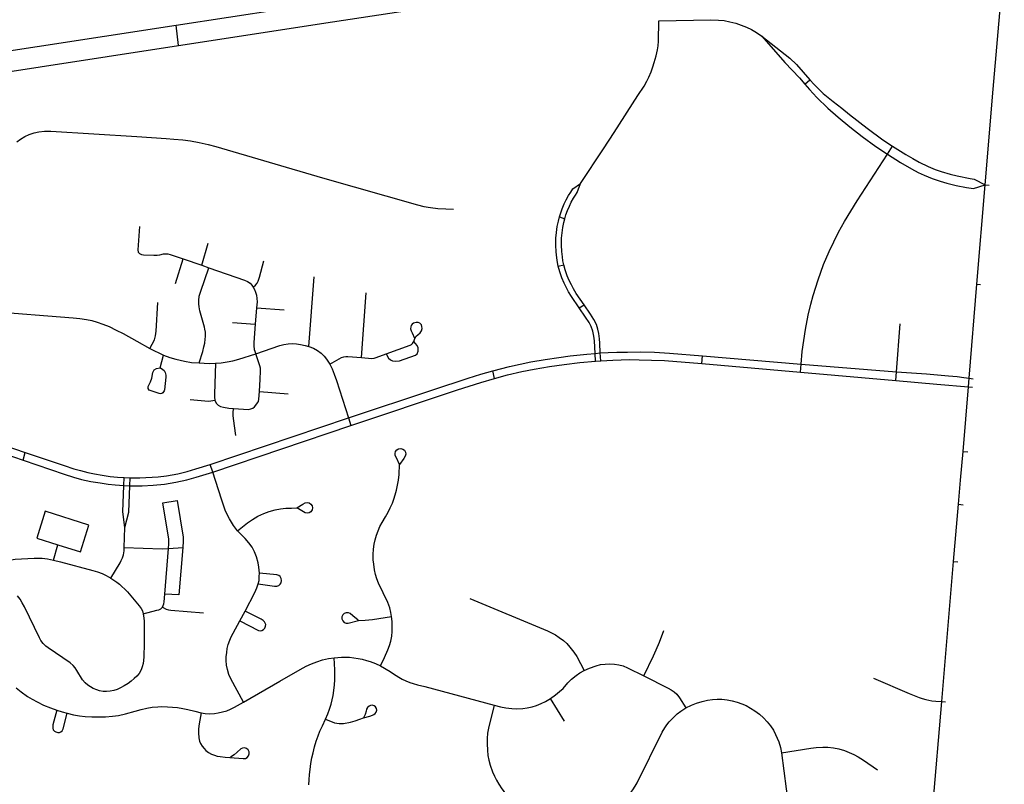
# Model space of a CAD drawing. Extents: x 1410746 to 1533160, y 578873 to 704954.
# Tile 81 of 227: x 1510702 to 1515289, y 603142 to 606702. Entities that reach past the tile are written whole.
import ezdxf

# ---------------------------------------------------------------- set-up
doc = ezdxf.new("R2010")
doc.units = 0
doc.header["$MEASUREMENT"] = 0
doc.layers.add('MC_STREETS', color=254, linetype='CONTINUOUS')

msp = doc.modelspace()

# ---------------------------------------------------------------- linework, layer by layer
at = {"layer": 'MC_STREETS'}
for p, q in [((1515237.3357, 606379.082975), (1515288.56665, 606974.785275)), ((1512159.945425, 606691.712525), (1513264.919975, 606860.9137)), ((1511431.344425, 606676.209675), (1512162.822025, 606787.898925)), ((1511441.259425, 606581.662475), (1511431.344425, 606676.209675)), ((1511441.259425, 606581.662475), (1512159.945425, 606691.712525)), ((1514359.1758, 606402.31995), (1514382.967825, 606422.386525)), ((1515198.94295, 605933.017875), (1515237.3357, 606379.082975)), ((1514744.1627, 606076.0372), (1514768.2541, 606113.485875)), ((1515160.708675, 605471.182975), (1515198.94295, 605933.017875)), ((1515198.94295, 605933.017875), (1515218.3086, 605931.589225)), ((1513216.657075, 605783.769875), (1513241.1831, 605774.30465)), ((1511550.469075, 605558.905075), (1511579.4933, 605661.51825)), ((1511427.7516, 605473.46965), (1511464.194525, 605588.32805)), ((1511464.194525, 605588.32805), (1511550.469075, 605558.905075)), ((1511550.469075, 605558.905075), (1511583.6261, 605547.597225)), ((1513210.7963, 605554.270475), (1513236.548025, 605560.498025)), ((1512049.6899, 605180.7033), (1512073.98945, 605504.795925)), ((1515124.445525, 605033.058275), (1515160.708675, 605471.182975)), ((1515160.708675, 605471.182975), (1515178.188175, 605469.7323)), ((1512293.7513, 605129.11015), (1512315.876825, 605429.902275)), ((1511805.607, 605361.35225), (1511799.250775, 605284.08065)), ((1511805.607, 605361.35225), (1511934.553825, 605351.728675)), ((1513308.3101, 605360.9343), (1513330.94885, 605375.0882)), ((1511693.322225, 605292.36055), (1511799.250775, 605284.08065)), ((1514786.553075, 605061.91015), (1514803.3776, 605286.380675)), ((1512538.5757, 605203.918175), (1512542.186725, 605217.3305)), ((1511309.205625, 605171.8032), (1511372.453825, 605139.752975)), ((1511357.298675, 605081.1198), (1511372.453825, 605139.752975)), ((1513382.0375, 605148.65405), (1513406.504925, 605150.55035)), ((1513383.837475, 605112.09225), (1513382.0375, 605148.65405)), ((1513383.837475, 605112.09225), (1513408.498575, 605114.235825)), ((1513408.498575, 605114.235825), (1513406.504925, 605150.55035)), ((1513879.7712, 605101.03125), (1513882.0927, 605137.639275)), ((1513882.0927, 605137.639275), (1514342.52215, 605097.8904)), ((1513879.7712, 605101.03125), (1514339.92775, 605061.2569)), ((1514339.92775, 605061.2569), (1514342.52215, 605097.8904)), ((1514342.52215, 605097.8904), (1514786.553075, 605061.91015)), ((1512914.6045, 605031.538375), (1512905.486175, 605067.4291)), ((1514339.92775, 605061.2569), (1514783.036025, 605022.6284)), ((1514783.036025, 605022.6284), (1514786.553075, 605061.91015)), ((1515121.2192, 604992.96885), (1515124.445525, 605033.058275)), ((1515124.445525, 605033.058275), (1515143.048075, 605030.138525)), ((1515096.2885, 604691.999775), (1515121.2192, 604992.96885)), ((1515121.2192, 604992.96885), (1515140.46355, 604991.543075)), ((1511818.605175, 604970.4315), (1511952.052775, 604960.3311)), ((1511590.084375, 604631.447875), (1512234.35085, 604847.84135)), ((1512234.35085, 604847.84135), (1512244.703175, 604812.6823)), ((1511601.432825, 604595.613625), (1512244.703175, 604812.6823)), ((1510718.11645, 604651.4511), (1510727.94265, 604687.303725)), ((1515096.2885, 604691.999775), (1515118.085025, 604690.2448)), ((1511601.432825, 604595.613625), (1511590.084375, 604631.447875)), ((1511187.4912, 604532.96595), (1511188.8981, 604570.4108)), ((1511188.8981, 604570.4108), (1511216.23665, 604569.323325)), ((1511214.91765, 604532.1746), (1511216.23665, 604569.323325)), ((1511187.4912, 604532.96595), (1511214.91765, 604532.1746)), ((1515074.844875, 604445.744375), (1515096.282425, 604443.878125)), ((1511189.601075, 604244.99105), (1511192.726075, 604337.699375)), ((1510860.24095, 604186.12355), (1510880.1713, 604257.525425)), ((1511395.887125, 604240.726425), (1511461.77385, 604244.988)), ((1511378.547125, 604028.15295), (1511395.887125, 604240.726425)), ((1514997.15215, 603527.439525), (1515052.28675, 604180.26465)), ((1515052.28675, 604180.26465), (1515072.55505, 604178.174975)), ((1511728.202575, 603903.184775), (1511752.38165, 603947.92385)), ((1513240.52075, 603436.819425), (1513174.4394, 603542.12715)), ((1514942.271375, 602887.080425), (1514997.15215, 603527.439525)), ((1514997.15215, 603527.439525), (1515015.284025, 603526.366025)), ((1514250.750725, 603288.966175), (1514308.9868, 602845.406425))]:
    msp.add_line(p, q, dxfattribs=at)
for points in [[(1505223.21855, 605054.104175), (1508496.4741, 606087.73615), (1508618.6958, 606125.223475), (1508742.346, 606161.412225), (1508860.560525, 606194.298925), (1508968.262275, 606223.58685), (1509089.356025, 606255.7049), (1509233.887275, 606292.597275), (1509352.796075, 606320.366725), (1509474.433175, 606347.821375), (1509604.742275, 606375.91095), (1509717.1631, 606399.17965), (1509858.482525, 606427.264975), (1510032.985925, 606459.146), (1510198.83285, 606486.791275), (1510305.109075, 606503.462075), (1510344.746025, 606509.679625), (1510448.8433, 606526.0086), (1511431.344425, 606676.209675)], [(1513314.012125, 605940.0457), (1513420.9413, 606101.41685), (1513470.9231, 606177.389425), (1513582.0342, 606348.9172), (1513610.437825, 606392.30225), (1513623.024625, 606415.305725), (1513633.4413, 606435.271), (1513643.857975, 606459.57655), (1513652.1045, 606482.580025), (1513658.180875, 606503.413375), (1513666.4274, 606534.663375), (1513672.5038, 606562.44115), (1513675.542, 606581.10435), (1513677.43225, 606601.92805), (1513678.9809, 606696.49275), (1513922.0879, 606700.941175), (1513958.0254, 606700.159925), (1513983.81695, 606697.710875), (1514010.781775, 606692.854825), (1514037.668675, 606685.652975), (1514062.635075, 606677.490875), (1514088.0816, 606667.4083), (1514111.161975, 606656.3224), (1514134.244525, 606642.537), (1514158.93005, 606625.86625)], [(1505247.883675, 604960.905225), (1508523.3637, 605995.355325), (1508700.649125, 606048.500625), (1508818.956725, 606083.395875), (1508958.713675, 606122.458375), (1509097.416175, 606159.364325), (1509226.508825, 606191.4688), (1509360.757175, 606223.8245), (1509510.797, 606257.87505), (1509652.290075, 606288.691025), (1509780.32825, 606314.732675), (1509923.557425, 606342.076425), (1510089.896025, 606371.423825), (1510241.699775, 606396.3299), (1510297.064225, 606405.09665), (1510336.553575, 606411.34965), (1510464.128375, 606431.550675), (1511441.259425, 606581.662475)], [(1514158.93005, 606625.86625), (1514289.00205, 606523.507425), (1514319.8667, 606493.4622), (1514382.967825, 606422.386525)], [(1514158.93005, 606625.86625), (1514266.74075, 606502.527725), (1514335.255075, 606431.588125), (1514359.1758, 606402.31995)], [(1514359.1758, 606402.31995), (1514380.71615, 606376.447775), (1514415.072725, 606340.572875), (1514466.808825, 606290.572875), (1514515.38345, 606248.528375), (1514568.892175, 606203.072875), (1514626.824125, 606158.188375), (1514690.767175, 606112.447875), (1514744.1627, 606076.0372)], [(1514382.967825, 606422.386525), (1514402.572725, 606400.2951), (1514445.28105, 606358.628425), (1514490.907475, 606320.79105), (1514531.739375, 606289.878425), (1514568.197725, 606261.406225), (1514650.142175, 606196.47565), (1514723.40605, 606143.35065), (1514768.2541, 606113.485875)], [(1510689.29075, 606133.57005), (1510706.019075, 606145.6111), (1510726.079075, 606157.821525), (1510746.4298, 606167.41545), (1510769.978475, 606175.84645), (1510792.07355, 606180.788775), (1510818.23875, 606183.4053), (1510847.020475, 606183.696025), (1511248.39765, 606157.878425), (1511385.007075, 606149.091375), (1511420.914925, 606146.319525), (1511461.655825, 606143.163775), (1511498.24345, 606138.052275), (1511538.0727, 606131.074875), (1511579.646325, 606121.7717), (1511616.568325, 606111.88705), (1512113.221625, 605966.469325)], [(1514768.2541, 606113.485875), (1514830.26585, 606074.671225), (1514862.056675, 606055.93375), (1514891.7705, 606039.268525), (1514933.473675, 606018.566975), (1514966.17615, 606005.365975), (1514994.978325, 605994.865175), (1515036.681475, 605982.264225), (1515069.647975, 605974.73), (1515129.08845, 605963.3628), (1515147.8406, 605959.999225), (1515198.94295, 605933.017875)], [(1514342.52215, 605097.8904), (1514347.723075, 605157.13115), (1514362.371025, 605260.20255), (1514374.807125, 605326.135625), (1514386.7241, 605377.5953), (1514397.557725, 605418.76305), (1514421.588275, 605491.11375), (1514446.309, 605561.76685), (1514472.851375, 605622.9768), (1514515.644175, 605712.35415), (1514544.35325, 605763.272175), (1514603.938175, 605858.066325), (1514744.1627, 606076.0372)], [(1514744.1627, 606076.0372), (1514805.70775, 606037.756675), (1514856.60355, 606008.067475), (1514887.706525, 605991.506125), (1514915.578025, 605978.176275), (1514952.13415, 605963.028725), (1514990.306, 605949.698875), (1515020.197175, 605940.8123), (1515064.0241, 605929.906075), (1515112.900225, 605921.221475), (1515145.01305, 605916.98015), (1515198.94295, 605933.017875)], [(1512113.221625, 605966.469325), (1512554.96125, 605840.421725), (1512585.126175, 605832.82625), (1512616.376175, 605827.1839), (1512649.5793, 605823.49465), (1512686.688675, 605820.890475), (1512722.34955, 605820.393825)], [(1513216.657075, 605783.769875), (1513223.843875, 605806.933625), (1513228.937875, 605821.85495), (1513238.660075, 605844.4244), (1513248.024625, 605863.656425), (1513259.04895, 605884.31615), (1513268.77115, 605899.593925), (1513279.53505, 605915.218925), (1513314.012125, 605940.0457)], [(1513241.1831, 605774.30465), (1513246.935325, 605793.798225), (1513253.5622, 605813.188), (1513262.647425, 605834.278725), (1513271.537075, 605852.535475), (1513281.865925, 605871.891875), (1513290.7988, 605885.92925), (1513298.7351, 605897.449675), (1513314.012125, 605940.0457)], [(1513210.7963, 605554.270475), (1513207.25765, 605571.050975), (1513203.8406, 605593.69115), (1513200.889225, 605620.687675), (1513199.84755, 605651.937675), (1513200.368375, 605684.663375), (1513202.1045, 605712.093925), (1513205.92395, 605739.17725), (1513211.401925, 605764.329425), (1513216.657075, 605783.769875)], [(1513236.548025, 605560.498025), (1513232.733525, 605578.9763), (1513229.981375, 605597.69095), (1513227.189275, 605623.23065), (1513226.201675, 605652.8585), (1513226.702525, 605684.329225), (1513228.35615, 605710.456375), (1513231.9656, 605735.3578), (1513236.7885, 605757.6686), (1513241.1831, 605774.30465)], [(1511260.445875, 605739.3457), (1511252.065025, 605630.0177), (1511254.207525, 605619.9173), (1511260.63505, 605613.1837), (1511269.51115, 605608.28655), (1511278.693325, 605607.06225), (1511327.35885, 605605.225825), (1511342.340825, 605605.7091), (1511355.21145, 605607.06225), (1511372.04545, 605611.65335), (1511382.145825, 605612.57155), (1511391.94015, 605611.9594), (1511403.876975, 605608.898675), (1511464.194525, 605588.32805)], [(1511790.22735, 605456.865), (1511801.099125, 605465.9837), (1511807.7931, 605475.4962), (1511812.3732, 605485.361), (1511818.52975, 605503.988175), (1511839.1491, 605579.7813)], [(1511537.720675, 605104.0728), (1511554.73015, 605157.319725), (1511560.746875, 605178.705525), (1511564.707825, 605195.392175), (1511566.45585, 605214.304525), (1511567.2416, 605226.676875), (1511567.326575, 605247.07645), (1511565.34265, 605262.048525), (1511562.684525, 605270.839525), (1511541.2492, 605347.3643), (1511538.7548, 605365.259925), (1511537.320725, 605379.4935), (1511536.75775, 605395.168675), (1511537.969025, 605415.5479), (1511546.200675, 605438.416325), (1511583.6261, 605547.597225)], [(1511583.6261, 605547.597225), (1511749.60025, 605489.44085), (1511763.818225, 605483.1029), (1511775.75505, 605474.83895), (1511783.894925, 605466.361475), (1511790.22735, 605456.865)], [(1513308.3101, 605360.9343), (1513272.68785, 605413.1744), (1513259.1462, 605435.396625), (1513249.07675, 605454.49385), (1513237.96565, 605475.6744), (1513227.451725, 605499.94115), (1513217.7295, 605527.718925), (1513210.7963, 605554.270475)], [(1513330.94885, 605375.0882), (1513294.8912, 605427.966825), (1513282.115825, 605448.93155), (1513272.435525, 605467.290775), (1513261.785875, 605487.591675), (1513252.029175, 605510.1107), (1513242.7046, 605537.221925), (1513236.548025, 605560.498025)], [(1511790.22735, 605456.865), (1511796.2585, 605446.030275), (1511801.203925, 605433.94145), (1511804.831925, 605420.35805), (1511806.66835, 605404.442275), (1511807.89265, 605389.13865), (1511805.607, 605361.35225)], [(1510557.125625, 605345.152575), (1510951.040175, 605314.462325), (1510982.40495, 605311.427025), (1511012.75795, 605306.70545), (1511038.052125, 605301.30935), (1511063.009025, 605294.226975), (1511090.071475, 605285.023275), (1511118.6562, 605273.31715), (1511151.84285, 605257.057325), (1511184.0838, 605240.60335), (1511247.8251, 605205.866025), (1511309.205625, 605171.8032)], [(1511309.205625, 605171.8032), (1511329.870375, 605212.3275), (1511334.4998, 605230.485675), (1511337.5351, 605252.070025), (1511346.303725, 605385.286)], [(1513382.0375, 605148.65405), (1513379.187825, 605206.538375), (1513376.757275, 605229.455025), (1513372.243375, 605251.67725), (1513364.257275, 605273.55225), (1513354.882275, 605292.30225), (1513338.402975, 605316.803025), (1513308.3101, 605360.9343)], [(1513406.504925, 605150.55035), (1513403.88085, 605196.798725), (1513402.5644, 605216.152775), (1513399.669375, 605241.0991), (1513395.40415, 605260.8742), (1513388.5024, 605282.3914), (1513376.257175, 605306.8819), (1513360.477975, 605331.783675), (1513330.94885, 605375.0882)], [(1511799.250775, 605284.08065), (1511792.28295, 605199.3737), (1511792.589025, 605184.37615), (1511794.731525, 605167.2361), (1511801.7712, 605146.423175)], [(1512557.931575, 605292.140325), (1512549.541375, 605292.6647), (1512542.549575, 605291.44115), (1512537.257875, 605289.50195), (1512530.68505, 605284.155525), (1512526.2936, 605278.506275), (1512523.671675, 605271.689275), (1512522.986575, 605263.16375), (1512525.244825, 605253.16095), (1512529.8595, 605243.873), (1512541.094525, 605219.68215)], [(1512542.186725, 605217.3305), (1512549.262275, 605227.988225), (1512556.1836, 605234.80745), (1512567.020925, 605243.722), (1512573.48835, 605253.68535), (1512576.634675, 605263.998275), (1512576.110275, 605274.1364), (1512573.31355, 605282.176975), (1512566.32175, 605288.8192), (1512557.931575, 605292.140325)], [(1511801.7712, 605146.423175), (1511913.793725, 605184.682225), (1511932.770225, 605189.885475), (1511952.664925, 605193.25225), (1511972.253575, 605194.47655), (1511990.924, 605193.558325), (1512010.1714, 605190.65005), (1512032.243775, 605185.60045), (1512049.6899, 605180.7033)], [(1512049.6899, 605180.7033), (1512071.42105, 605172.13325), (1512090.091475, 605161.7268), (1512106.313325, 605149.789975), (1512120.39265, 605135.404575), (1512131.105175, 605121.937375), (1512146.714875, 605097.75765)], [(1512409.612575, 605147.047325), (1512420.810825, 605126.06435), (1512429.32135, 605118.86315), (1512439.4685, 605114.607875), (1512454.198225, 605111.661925), (1512471.219275, 605113.298575), (1512545.84995, 605140.139425), (1512553.7058, 605147.0133), (1512557.96105, 605158.7971), (1512558.288375, 605174.181475), (1512554.033125, 605185.63795), (1512538.5757, 605203.918175)], [(1512409.612575, 605147.047325), (1512521.036475, 605187.41065), (1512527.3434, 605190.586575), (1512532.643325, 605194.890625), (1512538.5757, 605203.918175)], [(1511372.453825, 605139.752975), (1511401.309075, 605130.07815), (1511430.280375, 605121.552125), (1511469.402025, 605112.446225), (1511502.790325, 605106.712875), (1511537.720675, 605104.0728)], [(1511614.7592, 605102.32855), (1511641.065125, 605104.352075), (1511669.3946, 605108.7364), (1511695.363275, 605114.1325), (1511723.3555, 605121.552125), (1511801.7712, 605146.423175)], [(1511818.605175, 604970.4315), (1511823.15905, 605028.024475), (1511824.726625, 605066.232175), (1511823.196275, 605080.00545), (1511821.053775, 605091.330125), (1511801.7712, 605146.423175)], [(1512146.714875, 605097.75765), (1512200.58365, 605128.97705), (1512212.2144, 605132.6499), (1512221.70265, 605133.568125), (1512231.190875, 605133.568125), (1512293.7513, 605129.11015)], [(1512293.7513, 605129.11015), (1512342.9661, 605125.312575), (1512353.38215, 605127.0551), (1512362.218775, 605129.878925), (1512409.612575, 605147.047325)], [(1512905.486175, 605067.4291), (1512984.39615, 605087.788375), (1513083.701725, 605108.968925), (1513149.174225, 605120.7146), (1513212.868375, 605130.149475), (1513266.052175, 605137.91), (1513343.635025, 605145.62815), (1513382.0375, 605148.65405)], [(1513406.504925, 605150.55035), (1513443.10645, 605152.6802), (1513483.3545, 605154.455025), (1513533.33085, 605154.983125), (1513592.752325, 605155.01265), (1513659.4743, 605153.81875), (1513729.52895, 605150.015275), (1513882.0927, 605137.639275)], [(1513408.498575, 605114.235825), (1513465.066875, 605117.224675), (1513542.55195, 605119.480575), (1513588.16605, 605119.0288), (1513644.7463, 605117.651825), (1513705.529975, 605115.107225), (1513879.7712, 605101.03125)], [(1511368.292725, 604964.480475), (1511363.9471, 604962.2132), (1511358.656775, 604960.985075), (1511352.23265, 604961.362575), (1511305.1638, 604977.62795), (1511301.455575, 604984.768225), (1511301.29535, 604993.982125), (1511311.72575, 605015.4948), (1511317.628525, 605033.8976), (1511322.76735, 605060.020025), (1511328.687425, 605072.29915), (1511339.164425, 605078.306725), (1511357.298675, 605081.1198)], [(1511357.773875, 605080.8196), (1511369.277825, 605073.82815), (1511375.007, 605068.6198), (1511379.434075, 605059.2448), (1511382.9063, 605047.092025), (1511383.107, 605038.044625), (1511377.375775, 604979.4239), (1511375.56695, 604973.9275), (1511372.5439, 604969.109525), (1511368.292725, 604964.480475)], [(1511537.720675, 605104.0728), (1511561.13555, 605102.6658), (1511588.116, 605101.9913), (1511614.7592, 605102.32855)], [(1511614.7592, 605102.32855), (1511609.022575, 604957.956975), (1511609.280875, 604944.225275), (1511610.78935, 604930.6596)], [(1512146.714875, 605097.75765), (1512157.7335, 605076.0265), (1512167.2657, 605052.0377), (1512178.1164, 605022.5238), (1512234.35085, 604847.84135)], [(1512914.6045, 605031.538375), (1512975.15405, 605048.40775), (1513041.68025, 605063.603725), (1513099.294225, 605075.446425), (1513169.812825, 605087.093925), (1513239.0108, 605097.16555), (1513310.9289, 605105.4231), (1513383.837475, 605112.09225)], [(1512234.35085, 604847.84135), (1512627.3215, 604979.59075), (1512790.500325, 605033.4965), (1512849.863725, 605051.754625), (1512905.486175, 605067.4291)], [(1512244.703175, 604812.6823), (1512740.993375, 604978.413375), (1512795.507275, 604996.1217), (1512849.67395, 605013.1356), (1512914.6045, 605031.538375)], [(1514783.036025, 605022.6284), (1514973.6257, 605005.472025), (1515121.2192, 604992.96885)], [(1514786.553075, 605061.91015), (1514925.68615, 605052.85695), (1515028.3593, 605044.600025), (1515068.394475, 605040.877775), (1515099.935675, 605036.9071), (1515124.445525, 605033.058275)], [(1511495.893375, 604934.141275), (1511582.2976, 604926.7878), (1511591.9773, 604927.20855), (1511610.78935, 604930.6596)], [(1511610.78935, 604930.6596), (1511617.119975, 604916.16345), (1511626.9004, 604906.7203), (1511638.029825, 604901.661475), (1511651.1828, 604898.2889), (1511675.9754, 604893.6073), (1511697.49585, 604891.512325)], [(1511697.49585, 604891.512325), (1511767.298625, 604887.922625), (1511778.599125, 604889.90525), (1511788.2497, 604894.103725), (1511796.243775, 604900.15325), (1511802.843175, 604906.9564), (1511810.077725, 604917.755575), (1511814.4145, 604924.9321), (1511816.4386, 604935.7664), (1511818.605175, 604970.4315)], [(1511708.4191, 604765.975075), (1511697.712025, 604844.663625), (1511696.440225, 604859.1609), (1511696.37505, 604872.320225), (1511697.49585, 604891.512325)], [(1510203.336075, 604793.03925), (1510378.89425, 604777.748325), (1510421.326575, 604772.612175), (1510454.266, 604767.498375), (1510487.599325, 604760.98795), (1510522.755575, 604753.17545), (1510552.9639, 604745.36295), (1510584.73475, 604735.727525), (1510628.5253, 604721.51975), (1510727.94265, 604687.303725)], [(1510199.82765, 604754.88755), (1510355.30765, 604742.498375), (1510386.55765, 604739.11295), (1510417.54725, 604735.2067), (1510453.224325, 604729.477525), (1510484.2139, 604723.48795), (1510519.630575, 604715.415025), (1510556.0889, 604705.5192), (1510590.2035, 604694.5817), (1510627.9639, 604682.342125), (1510718.11645, 604651.4511)], [(1512472.164275, 604630.90695), (1512457.278725, 604661.706025), (1512451.82395, 604672.890425), (1512450.5637, 604682.5632), (1512453.100975, 604691.981925), (1512459.049525, 604699.71275), (1512467.5037, 604704.578675), (1512477.176475, 604705.838925)], [(1512477.176475, 604705.838925), (1512486.5952, 604703.30165), (1512494.326025, 604697.3531), (1512499.19195, 604688.898925), (1512500.4522, 604679.22615), (1512497.9149, 604669.807425), (1512491.8183, 604659.78715), (1512472.164275, 604630.90695)], [(1510727.94265, 604687.303725), (1510908.693075, 604625.8317), (1510954.005575, 604610.98795), (1510985.516, 604602.654625), (1511019.37015, 604593.80045), (1511051.141, 604587.290025), (1511085.81445, 604581.3922), (1511123.253, 604576.00035), (1511157.878725, 604572.148675), (1511188.8981, 604570.4108)], [(1515074.844875, 604445.744375), (1515084.708325, 604558.10375), (1515096.2885, 604691.999775)], [(1510718.11645, 604651.4511), (1510908.693075, 604586.7692), (1510952.600375, 604572.55535), (1510990.724325, 604562.029625), (1511034.117675, 604552.467275), (1511076.792775, 604545.141825), (1511114.714625, 604539.723525), (1511147.0387, 604536.2278), (1511187.4912, 604532.96595)], [(1511216.23665, 604569.323325), (1511236.425175, 604568.924), (1511262.533225, 604569.1234), (1511347.098025, 604573.43115), (1511386.6173, 604578.549575), (1511439.1723, 604588.1693), (1511481.880225, 604598.3307), (1511522.868625, 604610.286175), (1511590.084375, 604631.447875)], [(1512434.252325, 603923.902125), (1512431.28615, 603941.9288), (1512426.0473, 603963.88085), (1512417.30235, 603988.50395), (1512374.127875, 604078.370825), (1512365.492975, 604098.838725), (1512359.41655, 604118.667), (1512354.6194, 604140.41415), (1512351.101475, 604166.63865), (1512349.502425, 604187.42635), (1512348.8628, 604212.691425), (1512350.46185, 604237.636675), (1512353.659975, 604260.34325), (1512358.137325, 604281.130975), (1512364.533525, 604302.2385), (1512371.8892, 604322.7064), (1512380.204275, 604342.8545), (1512390.118425, 604361.72335), (1512405.46935, 604388.26765), (1512418.261775, 604410.0148), (1512428.175925, 604429.20345), (1512438.09005, 604450.9506), (1512445.1259, 604469.499625), (1512451.522125, 604489.647725), (1512457.91835, 604512.3543), (1512462.7155, 604534.42125), (1512465.98915, 604557.70675), (1512469.111725, 604585.2712), (1512472.164275, 604630.90695)], [(1511214.91765, 604532.1746), (1511272.504025, 604531.63225), (1511324.19465, 604534.7283), (1511377.182125, 604540.113475), (1511429.73105, 604548.63), (1511481.467825, 604559.72185), (1511525.0596, 604572.0532), (1511601.432825, 604595.613625)], [(1511717.55595, 604322.7064), (1511698.6871, 604347.65165), (1511679.49845, 604377.713875), (1511661.589025, 604414.172325), (1511651.355075, 604441.356275), (1511641.76075, 604470.459075), (1511601.432825, 604595.613625)], [(1511192.726075, 604337.699375), (1511182.92385, 604411.40415), (1511187.4912, 604532.96595)], [(1511192.726075, 604337.699375), (1511210.4503, 604409.065825), (1511214.91765, 604532.1746)], [(1511395.887125, 604240.726425), (1511397.638975, 604262.20265), (1511397.413575, 604273.8973), (1511396.3719, 604283.793125), (1511369.288575, 604453.06395), (1511435.4344, 604464.00145), (1511463.038125, 604293.21015), (1511464.34065, 604282.75145), (1511464.11845, 604273.65505), (1511461.77385, 604244.988)], [(1511717.55595, 604322.7064), (1511763.288925, 604359.48465), (1511786.3153, 604375.4752), (1511811.580375, 604389.8667), (1511838.7643, 604402.65915), (1511864.669, 604412.253475), (1511891.852925, 604419.928925), (1511916.478375, 604424.7261), (1511942.38305, 604427.6044), (1511967.648125, 604428.563825), (1511992.597075, 604428.6723)], [(1511992.597075, 604428.6723), (1512021.696175, 604446.47325), (1512031.537225, 604451.938825), (1512041.09595, 604453.883425), (1512050.671225, 604452.022025), (1512058.8053, 604446.638025), (1512064.259825, 604438.551075), (1512066.204425, 604428.99235)], [(1512066.204425, 604428.99235), (1512064.343025, 604419.417075), (1512058.959025, 604411.283), (1512050.872075, 604405.828475), (1512041.31335, 604403.883875), (1512031.738075, 604405.745275), (1512023.61505, 604410.3346), (1511992.597075, 604428.6723)], [(1515052.28675, 604180.26465), (1515065.694575, 604339.127475), (1515074.844875, 604445.744375)], [(1510820.6899, 604414.122475), (1510782.51285, 604288.0225), (1510879.288475, 604257.801125)], [(1510880.1713, 604257.525425), (1510985.950125, 604224.492475), (1511024.6174, 604348.53355), (1510820.6899, 604414.122475)], [(1511818.616225, 604125.063225), (1511816.897275, 604152.960525), (1511813.309025, 604172.69735), (1511805.823775, 604200.858425), (1511796.54925, 604223.8848), (1511784.39645, 604245.951775), (1511769.685125, 604266.739475), (1511752.73515, 604286.24795), (1511717.55595, 604322.7064)], [(1511127.109625, 604101.607925), (1511170.069825, 604172.855625), (1511175.538575, 604183.5327), (1511181.007325, 604197.3348), (1511185.1803, 604210.5868), (1511188.855475, 604229.643425), (1511189.601075, 604244.99105)], [(1511189.601075, 604244.99105), (1511366.184275, 604238.8118), (1511395.887125, 604240.726425)], [(1511461.77385, 604244.988), (1511443.758775, 604024.721875), (1511378.547125, 604028.15295)], [(1510576.238675, 604148.319125), (1510587.9391, 604156.851925), (1510599.0503, 604163.937875), (1510612.70185, 604171.342375), (1510627.42845, 604178.31105), (1510642.011775, 604183.258975), (1510662.063875, 604187.946475), (1510680.55345, 604190.290225), (1510769.095125, 604194.4569), (1510787.5847, 604194.7173), (1510807.376375, 604194.4569), (1510831.074275, 604191.852725), (1510860.24095, 604186.12355)], [(1510860.24095, 604186.12355), (1510892.5903, 604178.0717), (1511043.05345, 604137.946475), (1511064.92845, 604131.17565), (1511086.282625, 604123.36315), (1511105.3659, 604114.0213), (1511127.109625, 604101.607925)], [(1511813.81905, 604075.1727), (1511817.01715, 604090.523625), (1511818.2964, 604109.072675), (1511818.616225, 604125.063225)], [(1511920.3161, 604101.0774), (1511915.199125, 604109.392475), (1511909.122725, 604114.829275), (1511900.487825, 604118.027375), (1511818.616225, 604125.063225)], [(1511127.109625, 604101.607925), (1511154.6673, 604083.625675), (1511167.011775, 604073.62355), (1511178.730525, 604063.4673), (1511191.751375, 604050.9673), (1511203.730525, 604037.68605), (1511258.292425, 603973.1994), (1511267.793025, 603961.383975), (1511273.782625, 603949.92565), (1511277.949275, 603935.602725)], [(1511752.38165, 603947.92385), (1511798.1483, 604035.51615), (1511807.103025, 604056.303875), (1511813.81905, 604075.1727)], [(1511813.81905, 604075.1727), (1511889.61425, 604064.93875), (1511900.168, 604064.61895), (1511909.122725, 604067.49725), (1511916.15855, 604073.893475), (1511919.9963, 604080.9293), (1511921.59535, 604090.523625), (1511920.3161, 604101.0774)], [(1511277.949275, 603935.602725), (1511281.074275, 603916.071475), (1511281.855525, 603901.48815), (1511281.318625, 603797.1909), (1511280.293025, 603735.86315), (1511279.251375, 603718.93605), (1511277.690675, 603705.0874), (1511272.74095, 603688.727725), (1511267.793025, 603674.92565), (1511258.418025, 603658.7798), (1511247.74095, 603645.49855), (1511235.761775, 603634.30065), (1511221.699275, 603622.06105), (1511207.753575, 603612.2418), (1511188.36595, 603599.92565), (1511172.2811, 603591.1352), (1511156.855525, 603583.5194), (1511140.188875, 603578.571475), (1511123.001375, 603575.446475), (1511106.3347, 603574.1444), (1511091.751375, 603574.665225), (1511074.563875, 603577.5298), (1511061.282625, 603581.696475), (1511044.876375, 603588.4673), (1511031.855525, 603595.758975), (1511019.355525, 603604.0923), (1511006.855525, 603615.290225), (1510995.3972, 603628.31105), (1510968.27685, 603672.29865), (1510960.24095, 603685.0819), (1510951.386775, 603696.0194), (1510938.105525, 603707.2173), (1510835.24095, 603777.2694), (1510824.0223, 603785.747025), (1510811.0222, 603797.5819), (1510800.345125, 603811.383975), (1510793.8347, 603823.62355), (1510724.30345, 603968.93605), (1510714.407625, 603987.42565), (1510704.251375, 604003.8319), (1510691.920525, 604019.458175)], [(1511366.8965, 603966.19505), (1511371.1163, 603974.4891), (1511373.830125, 603982.566075), (1511375.563525, 603992.003475), (1511378.547125, 604028.15295)], [(1512799.37495, 604007.714), (1513161.1628, 603856.5416), (1513179.569, 603847.7911), (1513197.6735, 603837.833625), (1513215.777975, 603826.065725), (1513234.787675, 603811.2804), (1513250.176475, 603797.09855), (1513265.5653, 603780.20105), (1513283.9715, 603757.57045), (1513297.248125, 603737.052025), (1513331.948375, 603671.574175)], [(1511277.949275, 603935.602725), (1511340.35415, 603952.207775), (1511350.061275, 603955.15515), (1511359.3851, 603959.26145), (1511366.8965, 603966.19505)], [(1511366.8965, 603966.19505), (1511384.615725, 603958.29845), (1511394.82355, 603955.21685), (1511406.196075, 603953.58995), (1511558.565125, 603940.519925)], [(1511847.7266, 603878.0864), (1511848.145575, 603885.7291), (1511846.305675, 603893.048325), (1511842.4753, 603899.3101), (1511836.65445, 603904.51515), (1511826.3487, 603910.893425), (1511752.38165, 603947.92385)], [(1512203.53805, 603921.8259), (1512203.3778, 603912.0727), (1512206.962125, 603903.0006), (1512213.745375, 603895.990725), (1512222.694825, 603892.110275), (1512232.448025, 603891.950025), (1512280.42325, 603905.033275)], [(1512278.85045, 603906.286975), (1512254.33205, 603925.8312), (1512242.203125, 603937.102225), (1512233.253675, 603940.982675), (1512223.500475, 603941.142925), (1512214.428375, 603937.5586), (1512207.4185, 603930.775375), (1512203.53805, 603921.8259)], [(1512280.42325, 603905.033275), (1512311.6987, 603906.247625), (1512345.6647, 603910.15025), (1512434.252325, 603923.902125)], [(1512382.608425, 603693.254425), (1512401.915475, 603733.34555), (1512417.22135, 603768.18975), (1512424.9778, 603787.98245), (1512431.054225, 603808.13055), (1512435.067475, 603831.13745), (1512437.45045, 603852.904075), (1512437.77025, 603874.331425), (1512436.810825, 603899.5965), (1512434.252325, 603923.902125)], [(1511744.739875, 603525.09785), (1511685.89465, 603632.87415), (1511676.300325, 603653.34205), (1511670.223925, 603676.368425), (1511666.066375, 603697.47595), (1511664.78715, 603717.94385), (1511664.78715, 603736.173075), (1511666.3862, 603756.001375), (1511669.2645, 603774.5504), (1511674.06165, 603792.779625), (1511680.777675, 603812.927725), (1511687.493725, 603828.918275), (1511696.448425, 603845.228625), (1511728.202575, 603903.184775)], [(1511728.202575, 603903.184775), (1511814.138425, 603858.288875), (1511822.00225, 603857.054625), (1511830.762725, 603858.71865), (1511837.87295, 603862.59825), (1511843.881275, 603869.21445), (1511847.7266, 603878.0864)], [(1513609.5504, 603646.529625), (1513654.8116, 603740.06945), (1513667.183, 603767.82965), (1513682.582275, 603804.526475), (1513703.118625, 603858.06555)], [(1511744.739875, 603525.09785), (1511913.540125, 603622.256525), (1512007.9443, 603677.00805), (1512036.087675, 603692.358975), (1512061.032925, 603703.23255), (1512085.658375, 603712.826875), (1512112.5225, 603721.141975), (1512140.975375, 603727.3963), (1512166.925125, 603731.0172)], [(1512127.095275, 603444.966425), (1512137.656225, 603469.709225), (1512145.790975, 603491.30895), (1512153.045025, 603514.668675), (1512158.476375, 603535.790575), (1512162.70075, 603556.00725), (1512166.0199, 603578.939575), (1512169.037325, 603605.191075), (1512170.244275, 603627.821675), (1512170.546025, 603649.2453), (1512169.94255, 603674.893325), (1512166.925125, 603731.0172)], [(1512166.925125, 603731.0172), (1512200.72015, 603733.732875), (1512219.72985, 603734.034625), (1512238.73955, 603733.43115), (1512258.956225, 603731.31895), (1512278.184575, 603728.497625), (1512298.01285, 603724.6599), (1512317.201525, 603719.2231), (1512335.43075, 603713.4665), (1512359.2052, 603704.345), (1512382.608425, 603693.254425)], [(1512382.608425, 603693.254425), (1512427.3279, 603667.04805), (1512443.92365, 603656.18535), (1512468.062975, 603641.400025), (1512484.05525, 603632.3478), (1512500.952775, 603624.200775), (1512519.660725, 603616.3555), (1512535.351275, 603610.92415), (1512555.2662, 603605.79455), (1512589.362975, 603597.04405), (1512912.7573, 603511.06875)], [(1513331.948375, 603671.574175), (1513356.9929, 603683.342075), (1513387.16705, 603694.204775), (1513407.9872, 603699.6361), (1513428.80735, 603702.05005), (1513449.6275, 603703.257), (1513473.163325, 603702.05005), (1513493.38, 603698.730875), (1513512.691425, 603692.9978), (1513533.511575, 603683.94555), (1513609.5504, 603646.529625)], [(1513174.4394, 603542.12715), (1513197.975225, 603558.119425), (1513217.286675, 603573.508225), (1513233.5807, 603588.29355), (1513255.14145, 603614.3794), (1513272.807075, 603631.7443), (1513294.230725, 603648.03835), (1513312.03345, 603660.711475), (1513331.948375, 603671.574175)], [(1513609.5504, 603646.529625), (1513722.099925, 603590.40575), (1513737.3914, 603581.36835), (1513750.76535, 603572.301275), (1513763.438475, 603561.438575), (1513775.740475, 603545.528), (1513805.078775, 603498.37465)], [(1514679.10165, 603635.5995), (1514846.09625, 603564.78165), (1514868.30725, 603555.364175), (1514891.4067, 603546.479775), (1514906.687875, 603541.5045), (1514923.212875, 603536.884625), (1514937.427925, 603533.686225), (1514951.465275, 603531.553975), (1514969.411775, 603529.421725), (1514997.15215, 603527.439525)], [(1510686.454, 603590.771675), (1510709.212475, 603572.146725), (1510739.258675, 603551.569), (1510760.25795, 603539.261275), (1510784.3399, 603525.46675), (1510813.565575, 603511.204625), (1510846.53215, 603497.643925), (1510875.7578, 603487.122675)], [(1511547.023475, 603475.105575), (1511566.059975, 603472.2144), (1511587.934975, 603470.8255), (1511609.462775, 603471.867175), (1511627.518325, 603474.992175), (1511647.197525, 603479.045075), (1511666.3862, 603484.80165), (1511684.615425, 603492.477125), (1511702.6849, 603501.8168), (1511744.739875, 603525.09785)], [(1512362.7551, 603478.450825), (1512365.076125, 603486.715075), (1512364.05785, 603495.238425), (1512359.85535, 603502.723325), (1512353.1084, 603508.03025), (1512344.84415, 603510.35125), (1512336.3208, 603509.332975), (1512329.646825, 603506.4681), (1512322.615575, 603499.9577), (1512318.4489, 603492.666025), (1512315.671125, 603483.1174), (1512311.9385, 603467.1452), (1512304.2258, 603451.677975)], [(1512912.7573, 603511.06875), (1512886.042775, 603403.349825), (1512882.052075, 603380.997275), (1512879.638125, 603354.745775), (1512879.3364, 603330.002975), (1512880.5359, 603300.350675), (1512883.560775, 603276.896525), (1512887.78515, 603254.56765), (1512893.2165, 603231.93705), (1512904.380925, 603200.8577), (1512913.433175, 603180.03755), (1512923.390625, 603161.329575), (1512933.3481, 603143.2251), (1512947.529925, 603121.801475), (1512958.738825, 603106.59745), (1512976.79885, 603086.196), (1512992.791125, 603070.50545), (1513013.913025, 603052.7027), (1513035.6384, 603035.50345), (1513058.872475, 603020.416375)], [(1512912.7573, 603511.06875), (1512942.19555, 603503.619625), (1512966.6483, 603498.60255), (1512993.9981, 603495.0555), (1513018.43915, 603494.150275), (1513045.8976, 603495.658975), (1513065.812525, 603497.771175), (1513089.34835, 603502.900775), (1513109.565025, 603509.539075), (1513130.686925, 603517.987825), (1513152.11055, 603528.247025), (1513174.4394, 603542.12715)], [(1513805.078775, 603498.37465), (1513831.632025, 603511.047775), (1513854.8661, 603519.798275), (1513881.1176, 603528.247025), (1513906.463875, 603533.37665), (1513929.69795, 603536.6958), (1513951.423325, 603538.50625), (1513973.45045, 603537.90275), (1513996.98625, 603535.488825), (1514020.823825, 603530.660975), (1514043.756175, 603524.62615), (1514066.085025, 603517.38435), (1514086.905175, 603508.3321), (1514106.8201, 603496.86595), (1514126.735025, 603484.49455), (1514147.856925, 603468.804), (1514166.564875, 603451.60475), (1514183.4624, 603433.802), (1514199.756425, 603414.188825), (1514212.7313, 603394.2739), (1514222.990525, 603374.6607), (1514230.59225, 603357.066775), (1514237.600125, 603339.454925), (1514245.39565, 603313.912675), (1514250.750725, 603288.966175)], [(1510875.7578, 603487.122675), (1510857.287175, 603418.3839), (1510856.11815, 603410.200725), (1510856.279775, 603403.012225), (1510858.977275, 603396.40625), (1510863.685375, 603390.255), (1510870.361575, 603385.8042), (1510879.588775, 603383.64875)], [(1510875.7578, 603487.122675), (1510900.541175, 603479.1733), (1510924.155525, 603472.86055)], [(1510879.588775, 603383.64875), (1510887.423, 603383.72715), (1510894.544275, 603385.95255), (1510900.292475, 603391.655275), (1510904.95455, 603400.3144), (1510924.155525, 603472.86055)], [(1510924.155525, 603472.86055), (1510953.3812, 603465.6126), (1510980.736425, 603460.936475), (1511006.688825, 603458.364625), (1511037.551125, 603456.494175), (1511066.075375, 603456.026575), (1511101.737075, 603457.023425), (1511134.462775, 603459.01995), (1511162.24055, 603462.8394), (1511194.5322, 603470.131075), (1511240.36555, 603482.9783), (1511268.49055, 603490.617175), (1511294.5322, 603496.867175), (1511319.184975, 603500.686625), (1511345.22665, 603502.76995), (1511365.018325, 603503.811625), (1511390.018325, 603503.117175), (1511414.6711, 603502.0755), (1511437.934975, 603499.64495), (1511462.24055, 603495.4783), (1511485.85165, 603490.617175), (1511517.448875, 603482.631075), (1511547.023475, 603475.105575)], [(1511547.023475, 603475.105575), (1511538.38975, 603424.279475), (1511535.1572, 603400.686625), (1511534.462775, 603381.242175), (1511536.207225, 603359.08745), (1511539.867325, 603343.3565), (1511544.732475, 603331.975625), (1511551.8299, 603319.46185), (1511561.206175, 603308.36445), (1511569.879425, 603298.9505), (1511581.1635, 603290.519), (1511595.378375, 603282.249), (1511609.088975, 603277.2664), (1511622.262825, 603273.751), (1511636.8576, 603270.938675), (1511659.636775, 603269.0722), (1511681.337775, 603267.006075)], [(1512304.2258, 603451.677975), (1512333.551175, 603459.844525), (1512345.0114, 603463.759775), (1512352.04265, 603466.884775), (1512358.03225, 603471.572275), (1512362.7551, 603478.450825)], [(1513380.528725, 602982.396975), (1513407.3837, 602993.259675), (1513432.42825, 603004.72585), (1513456.56755, 603018.60595), (1513474.672025, 603030.6756), (1513492.1682, 603043.856775), (1513510.57925, 603060.547975), (1513527.175025, 603077.74725), (1513544.374275, 603097.662175), (1513558.556125, 603116.068375), (1513569.72055, 603133.569375), (1513579.074525, 603149.561675), (1513695.37795, 603385.3049), (1513706.7111, 603405.136575), (1513716.668575, 603419.62015), (1513727.229525, 603432.595025), (1513738.39395, 603444.6647), (1513750.16185, 603457.036075), (1513764.947175, 603469.709225), (1513782.27125, 603483.406725), (1513805.078775, 603498.37465)], [(1512049.091275, 603138.933375), (1512049.872525, 603163.672975), (1512051.95585, 603187.891725), (1512054.560025, 603211.85005), (1512058.20585, 603238.672975), (1512063.153775, 603265.235475), (1512068.882925, 603289.454225), (1512076.1746, 603317.3188), (1512083.726675, 603342.3188), (1512092.841275, 603367.579225), (1512100.843775, 603389.144275), (1512112.30995, 603414.188825), (1512127.095275, 603444.966425)], [(1512127.095275, 603444.966425), (1512168.604575, 603428.6037), (1512189.949675, 603425.30615), (1512210.790525, 603425.2963), (1512243.4489, 603430.947275), (1512265.584325, 603437.4577), (1512286.41765, 603445.009775), (1512304.2258, 603451.677975)], [(1511681.337775, 603267.006075), (1511743.8267, 603261.995175), (1511753.55695, 603262.68305), (1511762.283275, 603267.04215), (1511768.6772, 603274.40885), (1511771.7653, 603283.66165)], [(1511771.7653, 603283.66165), (1511771.07745, 603293.3919), (1511766.71835, 603302.118225), (1511759.35165, 603308.51215), (1511750.09885, 603311.60025), (1511740.3686, 603310.9124), (1511731.642275, 603306.5533), (1511715.989375, 603292.35975), (1511700.5263, 603280.041425), (1511683.521725, 603268.4897)], [(1514250.750725, 603288.966175), (1514387.1897, 603310.188575), (1514412.182325, 603313.407225), (1514442.95995, 603314.915925), (1514467.09925, 603314.31245), (1514493.049, 603311.8985), (1514518.395275, 603306.7689), (1514543.4398, 603299.225375), (1514566.673875, 603290.776625), (1514588.097525, 603280.81915), (1514608.615925, 603269.956475), (1514632.15175, 603254.8694), (1514698.53485, 603209.004725)]]:
    msp.add_lwpolyline(points, dxfattribs=at)

doc.saveas('drawing.dxf')
